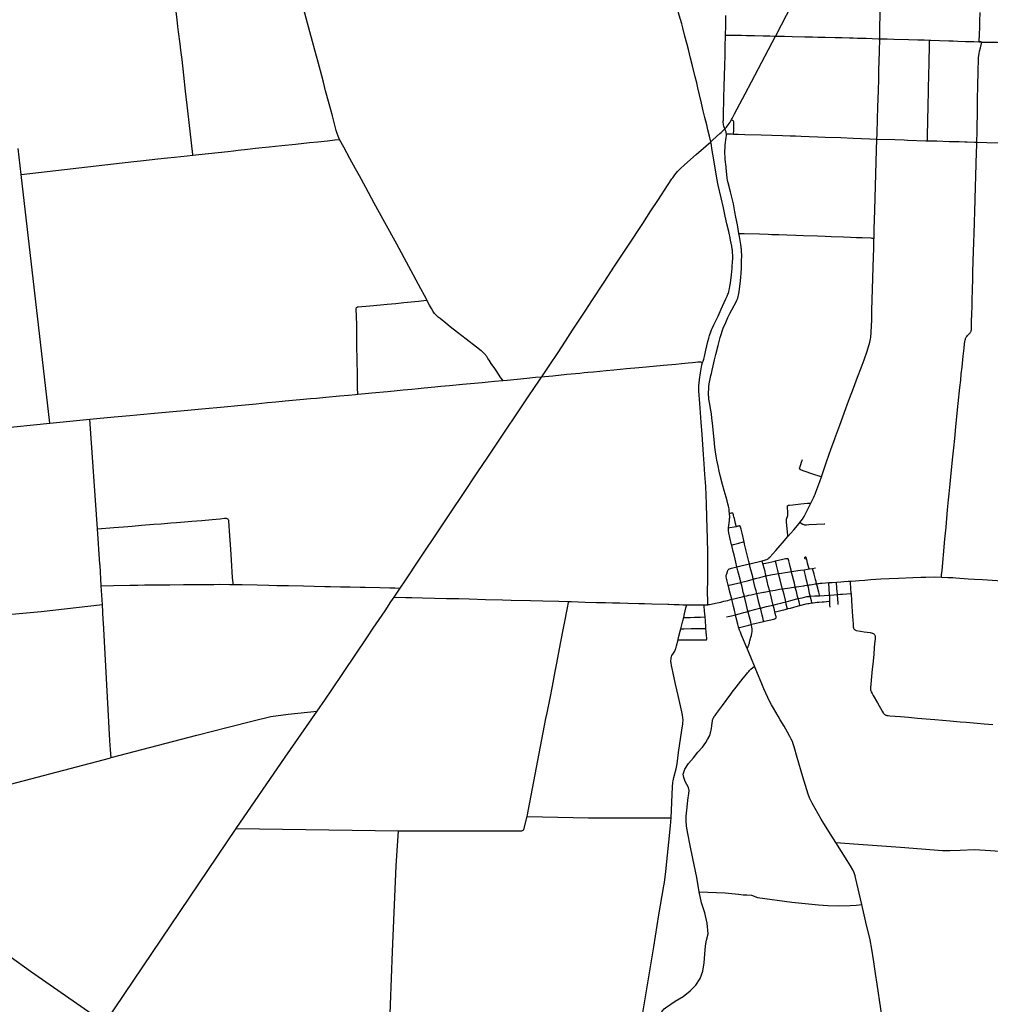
# Model space of a CAD drawing. Header units: feet. Extents: x 1677015 to 1902061, y 161166 to 378285.
# Tile 42 of 66: x 1757711 to 1783487, y 275497 to 301648. Entities that reach past the tile are written whole.
import ezdxf

# ---------------------------------------------------------------- set-up
doc = ezdxf.new("R2010")
doc.units = ezdxf.units.FT
doc.header["$MEASUREMENT"] = 0
for name, color, linetype in [('326765_Road_Centerlines_O', 7, 'Continuous'), ('CL_X_OTHER ROADS', 203, 'Continuous'), ('CL_X_STATE ROUTES', 203, 'Continuous')]:
    doc.layers.add(name, color=color, linetype=linetype)

msp = doc.modelspace()

# ---------------------------------------------------------------- linework, layer by layer
at = {"layer": '326765_Road_Centerlines_O'}
for p, q in [((1757751, 297534), (1757671, 298230)), ((1757751, 297534), (1760429, 297845)), ((1758514, 290930), (1757751, 297534)), ((1759573, 291035), (1760223, 291098)), ((1754228, 290502), (1758514, 290930)), ((1758514, 290930), (1759573, 291035)), ((1759780, 288129), (1759573, 291035)), ((1759780, 288129), (1760211, 288163)), ((1759843, 287188), (1759780, 288129)), ((1776534, 288150), (1776535, 288166)), ((1778765, 287074), (1778842, 287086)), ((1759874, 286613), (1760205, 286621)), ((1759908, 286117), (1759874, 286613)), ((1759908, 286117), (1759874, 286613)), ((1776551, 286533), (1776529, 286626)), ((1767659, 286315), (1767814, 286549)), ((1775787, 286103), (1775887, 286103)), ((1777105, 285153), (1777132, 285252)), ((1777126, 284395), (1777221, 284478)), ((1765612, 283280), (1765829, 283598)), ((1765612, 283280), (1765829, 283598)), ((1771191, 280488), (1771686, 283085)), ((1760092, 282037), (1760139, 282049)), ((1759988, 275025), (1763463, 280167)), ((1763463, 280167), (1767771, 280101))]:
    msp.add_line(p, q, dxfattribs=at)
for points in [[(1777785, 301210), (1777789, 301217), (1777941, 301508), (1778078, 301769), (1778314, 302219), (1778582, 302727), (1778777, 303107), (1778983, 303535), (1779369, 304351), (1779575, 304780), (1779867, 305349), (1780265, 306121), (1780573, 306719), (1780653, 306876)], [(1780552, 301143), (1780557, 301378), (1780575, 302329), (1780580, 302581), (1780583, 302718), (1780591, 303083), (1780597, 303477), (1780606, 303838), (1780622, 304691), (1780627, 304920), (1780633, 305133), (1780638, 305412), (1780658, 306281), (1780668, 306807), (1780668, 306822), (1780667, 306830), (1780666, 306837), (1780664, 306845), (1780661, 306853), (1780657, 306866), (1780653, 306876)], [(1776062, 298408), (1776030, 298555), (1775989, 298721), (1775958, 298853), (1775907, 299052), (1775866, 299230), (1775819, 299434), (1775767, 299650), (1775723, 299834), (1775692, 299968), (1775651, 300133), (1775580, 300419), (1775527, 300623), (1775497, 300741), (1775468, 300860), (1775436, 300987), (1775378, 301209), (1775320, 301431), (1775291, 301542), (1775226, 301771), (1775159, 301999), (1774984, 302602)], [(1762310, 298050), (1762308, 298064), (1762177, 299227), (1762118, 299748), (1762070, 300172), (1762021, 300594), (1761993, 300838), (1761973, 301003), (1761932, 301328), (1761914, 301471), (1761891, 301653), (1761833, 302138), (1761805, 302367), (1761800, 302409)], [(1766206, 298466), (1766204, 298470), (1766184, 298508), (1766165, 298554), (1766139, 298629), (1766118, 298702), (1766098, 298774), (1766014, 299091), (1765930, 299411), (1765835, 299761), (1765776, 299985), (1765731, 300153), (1765634, 300517), (1765549, 300838), (1765488, 301073), (1765419, 301330), (1765225, 302054), (1765205, 302130), (1765200, 302147)], [(1783188, 301060), (1783190, 301089), (1783198, 301252), (1783205, 301449), (1783211, 301612), (1783219, 301842)], [(1776457, 301239), (1776457, 301246), (1776463, 301476), (1776466, 301623), (1776468, 301756)], [(1776397, 298950), (1776398, 298983), (1776399, 299049), (1776406, 299245), (1776411, 299426), (1776415, 299590), (1776421, 299852), (1776429, 300164), (1776436, 300426), (1776445, 300705), (1776449, 300918), (1776457, 301239)], [(1776457, 301239), (1776472, 301239), (1776503, 301239), (1776551, 301240), (1776780, 301237), (1776879, 301235), (1777010, 301231), (1777223, 301226), (1777452, 301221), (1777632, 301215), (1777747, 301211), (1777785, 301210)], [(1776698, 299149), (1776979, 299679), (1777146, 299998), (1777785, 301210)], [(1777785, 301210), (1777861, 301210), (1778025, 301207), (1778222, 301203), (1778566, 301194), (1778681, 301191), (1778762, 301189), (1778910, 301186), (1779106, 301183), (1779368, 301175), (1779549, 301171), (1779745, 301166), (1779844, 301164), (1779958, 301161), (1780089, 301157), (1780187, 301155), (1780351, 301151), (1780515, 301144), (1780552, 301143)], [(1780476, 298476), (1780480, 298607), (1780494, 299033), (1780503, 299296), (1780510, 299575), (1780514, 299738), (1780524, 300099), (1780529, 300295), (1780544, 300804), (1780552, 301143)], [(1780552, 301143), (1780597, 301141), (1780744, 301138), (1780925, 301133), (1781318, 301122), (1781563, 301115), (1781727, 301109), (1781876, 301104)], [(1781815, 298434), (1781816, 298459), (1781822, 298637), (1781823, 298704), (1781825, 298819), (1781830, 299016), (1781835, 299311), (1781838, 299475), (1781842, 299638), (1781845, 299753), (1781848, 299901), (1781852, 300097), (1781856, 300228), (1781861, 300442), (1781863, 300605), (1781871, 300884), (1781876, 301081), (1781876, 301104)], [(1781876, 301104), (1781907, 301103), (1782137, 301096), (1782383, 301086), (1782497, 301083), (1782628, 301079), (1782825, 301072), (1782923, 301069), (1783054, 301065), (1783185, 301060), (1783188, 301060)], [(1783129, 298395), (1783136, 298679), (1783144, 299286), (1783147, 299499), (1783157, 299926), (1783167, 300237), (1783168, 300352), (1783173, 300532), (1783178, 300631), (1783184, 300696), (1783191, 300744), (1783203, 300809), (1783225, 300904), (1783253, 301016), (1783263, 301055)], [(1783185, 301060), (1783188, 301060), (1783234, 301057), (1783263, 301055)], [(1783263, 301055), (1783234, 301057), (1783188, 301060)], [(1783263, 301055), (1783300, 301055), (1783462, 301053), (1783676, 301050), (1783938, 301044), (1784217, 301039), (1784446, 301038), (1784725, 301037), (1784971, 301039), (1785135, 301042), (1785299, 301047), (1785544, 301050), (1785823, 301054), (1786085, 301056), (1786380, 301055), (1786692, 301054), (1786905, 301052), (1787138, 301050), (1787175, 301049), (1787189, 301049)], [(1776438, 298751), (1776420, 298791), (1776409, 298822), (1776402, 298853), (1776398, 298885), (1776396, 298918), (1776397, 298950)], [(1776438, 298751), (1776478, 298794), (1776529, 298859), (1776575, 298927), (1776615, 298996)], [(1776615, 298996), (1776633, 299027), (1776698, 299149)], [(1776671, 298611), (1776671, 298632), (1776672, 298699), (1776674, 298770), (1776677, 298837), (1776679, 298886), (1776679, 298902), (1776676, 298921), (1776674, 298934), (1776665, 298950), (1776655, 298963), (1776641, 298974), (1776615, 298996)], [(1776306, 298625), (1776339, 298654), (1776422, 298734), (1776438, 298751)], [(1776479, 298618), (1776477, 298637), (1776470, 298670), (1776459, 298701), (1776438, 298751)], [(1762310, 298050), (1762472, 298068), (1762978, 298124), (1763240, 298151), (1763386, 298168), (1763517, 298182), (1763762, 298209), (1763974, 298232), (1764154, 298251), (1764333, 298269), (1764676, 298305), (1765036, 298343), (1765411, 298383), (1765624, 298404), (1765885, 298431), (1766081, 298454), (1766187, 298464), (1766206, 298466)], [(1768526, 294200), (1768513, 294224), (1768459, 294325), (1768363, 294503), (1767722, 295683), (1767407, 296261), (1767266, 296520), (1767124, 296779), (1766903, 297188), (1766733, 297500), (1766632, 297687), (1766480, 297963), (1766317, 298263), (1766206, 298466), (1766204, 298470)], [(1775054, 297449), (1775109, 297524), (1775182, 297612), (1775250, 297683), (1775370, 297794), (1775676, 298067), (1776062, 298408)], [(1776062, 298408), (1776118, 298458), (1776306, 298625)], [(1776648, 295394), (1776647, 295403), (1776645, 295450), (1776641, 295492), (1776637, 295530), (1776634, 295550), (1776619, 295634), (1776592, 295789), (1776582, 295857), (1776555, 295978), (1776544, 296019), (1776494, 296227), (1776447, 296434), (1776400, 296649), (1776340, 296914), (1776263, 297250), (1776225, 297443), (1776137, 297977), (1776105, 298171), (1776070, 298365), (1776062, 298408)], [(1776474, 297704), (1776470, 297738), (1776449, 297934), (1776443, 298016), (1776440, 298081), (1776440, 298163), (1776443, 298245), (1776450, 298326), (1776476, 298521), (1776480, 298571), (1776480, 298604), (1776479, 298618)], [(1776479, 298618), (1776530, 298616), (1776571, 298614), (1776612, 298613), (1776671, 298611)], [(1776671, 298611), (1776727, 298609), (1776787, 298607)], [(1776787, 298607), (1776972, 298601), (1777399, 298587), (1777973, 298569), (1778169, 298564), (1778317, 298562), (1778465, 298557), (1778678, 298550), (1778907, 298540), (1779104, 298532), (1779514, 298516), (1779841, 298502), (1780284, 298484), (1780464, 298476), (1780476, 298476)], [(1780399, 295848), (1780404, 296082), (1780419, 296590), (1780448, 297558), (1780467, 298181), (1780476, 298476)], [(1780476, 298476), (1780956, 298463), (1781204, 298455), (1781284, 298452), (1781776, 298435), (1781815, 298434)], [(1781815, 298434), (1782071, 298428), (1782399, 298417), (1782579, 298412), (1782661, 298409), (1782813, 298404), (1782872, 298402), (1783071, 298397), (1783129, 298395)], [(1782190, 286844), (1782191, 286861), (1782195, 286902), (1782205, 287016), (1782223, 287227), (1782234, 287341), (1782243, 287422), (1782253, 287537), (1782282, 287847), (1782313, 288174), (1782334, 288402), (1782355, 288631), (1782380, 288893), (1782396, 289056), (1782422, 289317), (1782460, 289693), (1782494, 290036), (1782518, 290281), (1782542, 290526), (1782572, 290836), (1782600, 291113), (1782636, 291456), (1782680, 291881), (1782701, 292076), (1782718, 292239), (1782738, 292419), (1782770, 292713), (1782792, 292925), (1782804, 293039), (1782812, 293104), (1782818, 293136), (1782825, 293167), (1782831, 293184), (1782836, 293197), (1782844, 293212), (1782852, 293224), (1782864, 293238), (1782885, 293261), (1782920, 293297), (1782942, 293322), (1782951, 293334), (1782961, 293348), (1782968, 293360), (1782977, 293378), (1782981, 293393), (1782985, 293411), (1782986, 293428), (1782988, 293478), (1782991, 293643), (1782996, 293823), (1783003, 294036), (1783007, 294184), (1783016, 294496), (1783022, 294742), (1783027, 294939), (1783034, 295234), (1783051, 295742), (1783059, 295972), (1783084, 296858), (1783097, 297235), (1783103, 297465), (1783113, 297842), (1783128, 298350), (1783129, 298395)], [(1783129, 298395), (1783399, 298388), (1783727, 298377), (1783842, 298374), (1784268, 298366), (1784711, 298364), (1784924, 298366), (1785269, 298371), (1785498, 298375), (1786004, 298383), (1786040, 298384), (1786351, 298390), (1786581, 298390), (1786926, 298390), (1787106, 298388), (1787109, 298388)], [(1760429, 297845), (1760513, 297854), (1760741, 297881), (1760921, 297901), (1761378, 297950), (1761639, 297978), (1761819, 297998), (1762162, 298033), (1762310, 298050)], [(1776812, 295966), (1776771, 296197), (1776733, 296406), (1776706, 296549), (1776663, 296759), (1776584, 297077), (1776526, 297316), (1776512, 297380), (1776502, 297445), (1776474, 297704)], [(1771578, 292165), (1771772, 292455), (1772007, 292812), (1772204, 293114), (1772393, 293402), (1772600, 293717), (1772745, 293936), (1772907, 294183), (1773230, 294677), (1773510, 295101), (1773879, 295664), (1774257, 296239), (1774473, 296569), (1774654, 296842), (1774932, 297268), (1775031, 297418), (1775054, 297449)], [(1776550, 288648), (1776549, 288653), (1776534, 288730), (1776519, 288790), (1776498, 288868), (1776469, 288971), (1776420, 289145), (1776379, 289303), (1776315, 289544), (1776288, 289654), (1776256, 289798), (1776225, 289945), (1776207, 290057), (1776189, 290170), (1776174, 290296), (1776152, 290494), (1776108, 290935), (1776096, 291066), (1776081, 291180), (1776069, 291279), (1776030, 291483), (1776015, 291567), (1776011, 291598), (1776008, 291628), (1776006, 291656), (1776005, 291695), (1776004, 291765), (1776008, 291828), (1776015, 291893), (1776025, 291973), (1776039, 292068), (1776066, 292196), (1776079, 292250), (1776102, 292344), (1776128, 292455), (1776165, 292615), (1776200, 292758), (1776261, 292997), (1776315, 293203), (1776347, 293313), (1776368, 293375), (1776397, 293451), (1776460, 293603), (1776519, 293738), (1776569, 293841), (1776620, 293944), (1776682, 294060), (1776736, 294157), (1776758, 294203), (1776779, 294249), (1776794, 294294), (1776804, 294329), (1776813, 294374), (1776821, 294417), (1776831, 294499), (1776843, 294635), (1776861, 294803), (1776870, 294925), (1776876, 295043), (1776880, 295221), (1776885, 295400), (1776882, 295482), (1776881, 295516), (1776879, 295551), (1776875, 295584), (1776872, 295612), (1776864, 295678), (1776826, 295887), (1776812, 295966)], [(1776812, 295966), (1776826, 295967), (1776842, 295969), (1776856, 295970), (1776875, 295971), (1776948, 295970), (1777358, 295957), (1777588, 295950), (1777687, 295946), (1777867, 295940), (1778081, 295932), (1778327, 295925), (1778524, 295918), (1778902, 295906), (1779099, 295900), (1779263, 295893), (1779591, 295881), (1779772, 295873), (1779936, 295867), (1780084, 295861), (1780314, 295850), (1780343, 295849), (1780385, 295848), (1780399, 295848)], [(1779357, 290517), (1779359, 290522), (1779489, 290879), (1779652, 291326), (1779697, 291449), (1779749, 291587), (1779851, 291864), (1779962, 292154), (1780056, 292399), (1780135, 292615), (1780213, 292848), (1780284, 293084), (1780296, 293125), (1780307, 293173), (1780312, 293205), (1780319, 293264), (1780322, 293301), (1780326, 293360), (1780337, 293671), (1780343, 293934), (1780368, 294770), (1780376, 295082), (1780390, 295590), (1780398, 295803), (1780399, 295848)], [(1775848, 292541), (1775863, 292580), (1775871, 292604), (1775881, 292633), (1775898, 292702), (1775937, 292875), (1775988, 293099), (1776012, 293193), (1776030, 293262), (1776061, 293356), (1776081, 293409), (1776098, 293447), (1776141, 293541), (1776185, 293634), (1776256, 293774), (1776342, 293964), (1776375, 294038), (1776464, 294235), (1776496, 294302), (1776518, 294354), (1776531, 294387), (1776540, 294416), (1776556, 294473), (1776564, 294506), (1776572, 294558), (1776584, 294651), (1776610, 294868), (1776629, 295047), (1776636, 295122), (1776641, 295194), (1776647, 295325), (1776648, 295368), (1776648, 295394)], [(1766670, 292739), (1766667, 292861), (1766665, 292992), (1766662, 293238), (1766660, 293484), (1766652, 293828), (1766650, 293910), (1766648, 293959), (1766648, 293975), (1766651, 293992), (1766658, 294006), (1766669, 294017), (1766684, 294023), (1766701, 294025), (1766799, 294030), (1767012, 294046), (1767289, 294071), (1767468, 294089), (1767697, 294112), (1767909, 294133), (1768104, 294153), (1768300, 294174), (1768446, 294190), (1768513, 294198), (1768526, 294200)], [(1770545, 292066), (1770538, 292076), (1770492, 292140), (1770363, 292329), (1770326, 292384), (1770234, 292518), (1770180, 292601), (1770146, 292652), (1770115, 292699), (1770092, 292729), (1770077, 292747), (1770044, 292784), (1770025, 292802), (1769984, 292840), (1769964, 292856), (1769841, 292952), (1769565, 293164), (1769336, 293344), (1769145, 293495), (1769024, 293591), (1768875, 293709), (1768826, 293750), (1768799, 293773), (1768774, 293797), (1768752, 293819), (1768731, 293845), (1768711, 293870), (1768692, 293899), (1768647, 293976), (1768598, 294067), (1768526, 294200)], [(1766688, 291699), (1766687, 291730), (1766684, 291845), (1766682, 291992), (1766680, 292156), (1766678, 292304), (1766675, 292517), (1766671, 292714), (1766670, 292739)], [(1771578, 292165), (1771656, 292170), (1771868, 292192), (1772244, 292230), (1772587, 292264), (1772701, 292276), (1772799, 292284), (1772946, 292296), (1773289, 292329), (1773485, 292348), (1773828, 292380), (1774155, 292410), (1774351, 292430), (1774809, 292472), (1775135, 292502), (1775282, 292518), (1775461, 292537), (1775576, 292547), (1775658, 292556), (1775723, 292561), (1775755, 292561), (1775771, 292559), (1775787, 292557), (1775848, 292541)], [(1775988, 287489), (1775981, 287871), (1775960, 288428), (1775948, 288788), (1775930, 289246), (1775909, 289573), (1775891, 289851), (1775873, 290096), (1775836, 290635), (1775811, 290961), (1775777, 291452), (1775750, 291795), (1775748, 291841), (1775746, 291874), (1775748, 291932), (1775752, 291992), (1775763, 292089), (1775791, 292267), (1775819, 292430), (1775830, 292484), (1775848, 292541)], [(1770545, 292066), (1770660, 292078), (1770921, 292103), (1771182, 292127), (1771411, 292150), (1771558, 292164), (1771578, 292165)], [(1771332, 291803), (1771554, 292128), (1771578, 292165)], [(1766688, 291699), (1766886, 291718), (1767066, 291735), (1767475, 291773), (1767654, 291790), (1767899, 291814), (1768128, 291835), (1768291, 291851), (1768455, 291868), (1768732, 291896), (1768895, 291911), (1769124, 291931), (1769467, 291966), (1769680, 291985), (1769990, 292016), (1770153, 292030), (1770317, 292044), (1770545, 292066)], [(1760223, 291098), (1760327, 291108), (1760637, 291138), (1761193, 291185), (1761585, 291223), (1761781, 291242), (1762075, 291271), (1762551, 291315), (1763145, 291370), (1763505, 291403), (1763603, 291412), (1763995, 291450), (1764289, 291477), (1764517, 291501), (1764762, 291522), (1765154, 291560), (1765432, 291585), (1765596, 291600), (1765841, 291621), (1766200, 291657), (1766445, 291678), (1766625, 291694), (1766688, 291699)], [(1770773, 290970), (1771267, 291708), (1771332, 291803)], [(1767814, 286549), (1767945, 286747), (1768328, 287320), (1768865, 288125), (1769166, 288575), (1769494, 289066), (1769859, 289611), (1770143, 290032), (1770462, 290510), (1770746, 290931), (1770773, 290970)], [(1779001, 289509), (1779036, 289611), (1779111, 289826), (1779139, 289903), (1779264, 290260), (1779357, 290517)], [(1778493, 289956), (1778468, 289890), (1778445, 289828), (1778416, 289744), (1778415, 289739), (1778414, 289733), (1778414, 289729), (1778416, 289724), (1778419, 289718), (1778423, 289715), (1778430, 289711), (1778436, 289707), (1778444, 289704), (1778451, 289701), (1778513, 289679), (1778791, 289581), (1778961, 289523), (1779001, 289509)], [(1778724, 288810), (1778800, 288965), (1778821, 289011), (1778836, 289047), (1778857, 289101), (1778956, 289379), (1779001, 289509)], [(1778114, 287920), (1778110, 287959), (1778073, 288302), (1778072, 288328), (1778073, 288351), (1778074, 288367), (1778077, 288384), (1778106, 288478), (1778110, 288496), (1778112, 288510), (1778113, 288529), (1778113, 288561), (1778109, 288605), (1778103, 288657), (1778100, 288699), (1778100, 288715), (1778101, 288724), (1778103, 288734), (1778107, 288739), (1778111, 288744), (1778114, 288747), (1778120, 288749), (1778127, 288751), (1778141, 288753), (1778154, 288755), (1778241, 288764), (1778313, 288772), (1778460, 288786), (1778632, 288804), (1778697, 288809), (1778724, 288810)], [(1778430, 288295), (1778497, 288384), (1778542, 288453), (1778582, 288525), (1778670, 288700), (1778724, 288810)], [(1776535, 288166), (1776541, 288205), (1776552, 288285), (1776561, 288350), (1776564, 288380), (1776565, 288400), (1776567, 288428), (1776566, 288450), (1776563, 288515), (1776561, 288534)], [(1776561, 288534), (1776555, 288596), (1776550, 288648)], [(1776743, 288191), (1776739, 288206), (1776722, 288271), (1776691, 288397), (1776679, 288444), (1776670, 288484), (1776664, 288506), (1776661, 288515), (1776659, 288522), (1776657, 288528), (1776655, 288532), (1776651, 288537), (1776648, 288539), (1776644, 288542), (1776638, 288544), (1776632, 288545), (1776625, 288545), (1776618, 288544), (1776609, 288542), (1776579, 288537), (1776561, 288534)], [(1760211, 288163), (1760337, 288172), (1760468, 288181), (1760697, 288198), (1760942, 288219), (1761269, 288247), (1761466, 288261), (1761727, 288283), (1761874, 288294), (1762087, 288310), (1762283, 288326), (1762544, 288351), (1762822, 288375), (1763035, 288395), (1763149, 288407), (1763182, 288409), (1763198, 288407), (1763214, 288403), (1763228, 288396), (1763240, 288384), (1763248, 288370), (1763252, 288354), (1763255, 288338), (1763266, 288207), (1763276, 288060), (1763308, 287585), (1763328, 287291), (1763357, 286832), (1763368, 286685), (1763370, 286650)], [(1776534, 288150), (1776568, 288157), (1776682, 288179), (1776743, 288191)], [(1776743, 288191), (1776776, 288199), (1776793, 288203), (1776802, 288204), (1776811, 288205), (1776819, 288206), (1776828, 288205)], [(1776949, 287783), (1776941, 287818), (1776923, 287898), (1776895, 288009), (1776869, 288121), (1776857, 288169), (1776853, 288179), (1776849, 288187), (1776846, 288191), (1776843, 288196), (1776838, 288199), (1776833, 288202), (1776828, 288205)], [(1778114, 287920), (1778272, 288102), (1778408, 288266), (1778430, 288295)], [(1778430, 288295), (1778463, 288276), (1778506, 288252), (1778536, 288240), (1778552, 288236), (1778569, 288234), (1778602, 288234), (1778667, 288237), (1779077, 288257), (1779093, 288258)], [(1776617, 287698), (1776570, 287895), (1776541, 288023), (1776534, 288071), (1776531, 288104), (1776532, 288136), (1776534, 288150)], [(1777429, 287275), (1777516, 287301), (1777555, 287315), (1777571, 287324), (1777584, 287332), (1777598, 287343), (1777634, 287377), (1777789, 287546), (1777907, 287681), (1777972, 287755), (1778114, 287920)], [(1776617, 287698), (1776639, 287704), (1776670, 287711), (1776811, 287748), (1776921, 287776), (1776949, 287783)], [(1776760, 287117), (1776730, 287239), (1776710, 287319), (1776681, 287431), (1776658, 287527), (1776638, 287606), (1776619, 287686), (1776617, 287698)], [(1777091, 287194), (1777075, 287261), (1777031, 287435), (1776962, 287722), (1776949, 287783)], [(1775989, 286110), (1775988, 286144), (1775984, 286261), (1775981, 286389), (1775979, 286501), (1775984, 286736), (1775987, 286979), (1775987, 287110), (1775989, 287307), (1775989, 287420), (1775988, 287489)], [(1759874, 286613), (1759845, 287163), (1759843, 287188)], [(1776760, 287117), (1776862, 287141), (1777091, 287194)], [(1777091, 287194), (1777100, 287196), (1777429, 287275)], [(1777192, 286787), (1777178, 286848), (1777114, 287102), (1777091, 287194)], [(1777450, 287199), (1777441, 287234), (1777429, 287275)], [(1777450, 287199), (1777476, 287205), (1777524, 287215), (1777761, 287268), (1777783, 287273)], [(1777530, 286877), (1777529, 286888), (1777526, 286901), (1777521, 286921), (1777504, 286995), (1777458, 287170), (1777450, 287199)], [(1777783, 287273), (1777981, 287323), (1778045, 287338), (1778057, 287340), (1778066, 287341), (1778073, 287341), (1778082, 287342), (1778090, 287342), (1778099, 287341), (1778108, 287338)], [(1777863, 286940), (1777844, 287022), (1777809, 287165), (1777790, 287244), (1777783, 287273)], [(1778207, 286990), (1778176, 287129), (1778156, 287209), (1778140, 287273), (1778131, 287305), (1778128, 287313), (1778124, 287319), (1778121, 287324), (1778118, 287329), (1778115, 287332), (1778111, 287336), (1778108, 287338)], [(1778674, 287060), (1778666, 287091), (1778636, 287218), (1778612, 287312), (1778602, 287343), (1778600, 287352), (1778597, 287359), (1778593, 287364), (1778587, 287369), (1778580, 287371), (1778572, 287371), (1778565, 287369), (1778561, 287366), (1778558, 287361), (1778556, 287353), (1778557, 287346), (1778560, 287339), (1778563, 287334), (1778567, 287330), (1778576, 287325)], [(1776529, 286626), (1776503, 286735), (1776482, 286818), (1776474, 286852), (1776472, 286866), (1776473, 286881), (1776475, 286897), (1776480, 286911), (1776487, 286933), (1776508, 286992)], [(1776508, 286992), (1776511, 287000), (1776520, 287022), (1776526, 287034), (1776533, 287044)], [(1776533, 287044), (1776542, 287054), (1776550, 287059), (1776564, 287066), (1776586, 287074), (1776611, 287082), (1776648, 287090), (1776689, 287100), (1776760, 287117)], [(1776864, 286703), (1776841, 286792), (1776786, 287014), (1776760, 287117)], [(1777192, 286787), (1777210, 286794), (1777224, 286798), (1777239, 286804), (1777254, 286808), (1777283, 286815), (1777366, 286837), (1777493, 286868), (1777530, 286877)], [(1777530, 286877), (1777573, 286886), (1777701, 286913), (1777765, 286924), (1777863, 286940)], [(1777628, 286474), (1777592, 286610), (1777561, 286738), (1777536, 286849), (1777533, 286865), (1777530, 286877)], [(1777863, 286940), (1777943, 286952), (1778040, 286965), (1778104, 286975), (1778207, 286990)], [(1777968, 286532), (1777962, 286554), (1777905, 286771), (1777866, 286927), (1777863, 286940)], [(1778207, 286990), (1778217, 286992), (1778378, 287015), (1778443, 287025), (1778540, 287039)], [(1778306, 286582), (1778299, 286620), (1778295, 286643), (1778290, 286663), (1778285, 286683), (1778251, 286808), (1778239, 286855), (1778212, 286967), (1778207, 286990)], [(1778540, 287039), (1778589, 287046), (1778674, 287060)], [(1778641, 286631), (1778634, 286657), (1778623, 286699), (1778607, 286762), (1778577, 286887), (1778543, 287024), (1778540, 287039)], [(1778674, 287060), (1778686, 287062), (1778765, 287074)], [(1778875, 286669), (1778859, 286724), (1778846, 286777), (1778808, 286920), (1778790, 286985), (1778768, 287063), (1778765, 287074)], [(1760205, 286621), (1760633, 286628), (1760846, 286631), (1761027, 286634), (1761224, 286636), (1761503, 286639), (1761699, 286641), (1762060, 286644), (1762471, 286648), (1762865, 286651), (1763012, 286653), (1763291, 286651), (1763370, 286650)], [(1763370, 286650), (1763620, 286645), (1764013, 286637), (1764325, 286630), (1764538, 286625), (1764850, 286619), (1765244, 286611), (1765818, 286598), (1765966, 286595), (1766228, 286589), (1766491, 286582), (1766753, 286577), (1766885, 286576), (1767278, 286566), (1767541, 286560), (1767672, 286557), (1767782, 286551), (1767814, 286549)], [(1776529, 286626), (1776553, 286632), (1776669, 286657), (1776864, 286703)], [(1776864, 286703), (1776876, 286706), (1777036, 286744), (1777131, 286768), (1777192, 286787)], [(1776955, 286334), (1776947, 286365), (1776928, 286444), (1776905, 286539), (1776886, 286618), (1776864, 286703)], [(1777285, 286410), (1777277, 286441), (1777267, 286482), (1777247, 286562), (1777192, 286787)], [(1778306, 286582), (1778339, 286587), (1778403, 286595), (1778532, 286615), (1778563, 286620), (1778641, 286631)], [(1778641, 286631), (1778676, 286635), (1778707, 286640), (1778755, 286647), (1778836, 286661), (1778875, 286669)], [(1778706, 286335), (1778701, 286357), (1778690, 286408), (1778676, 286474), (1778656, 286566), (1778641, 286631)], [(1778875, 286669), (1778905, 286673), (1778936, 286677), (1778966, 286681), (1779019, 286686), (1779195, 286697)], [(1778955, 286350), (1778951, 286369), (1778933, 286441), (1778891, 286612), (1778875, 286669)], [(1779195, 286697), (1779290, 286703), (1779405, 286711)], [(1779219, 286364), (1779219, 286376), (1779206, 286541), (1779197, 286674), (1779195, 286697)], [(1779405, 286711), (1779519, 286719), (1779599, 286725), (1779713, 286732), (1779768, 286736)], [(1779428, 286383), (1779426, 286411), (1779424, 286442), (1779407, 286682), (1779405, 286711)], [(1779768, 286736), (1779794, 286738), (1779904, 286747)], [(1779795, 286408), (1779794, 286429), (1779786, 286528), (1779771, 286708), (1779768, 286736)], [(1779904, 286747), (1780005, 286755), (1780151, 286766), (1780314, 286778), (1780576, 286794), (1780805, 286807), (1781050, 286819), (1781427, 286834), (1781640, 286842), (1781771, 286845), (1782017, 286847), (1782190, 286844)], [(1782190, 286844), (1782197, 286844), (1782361, 286837), (1782496, 286829)], [(1782496, 286829), (1782574, 286824), (1782901, 286802), (1783070, 286790)], [(1783070, 286790), (1783278, 286777), (1783670, 286752), (1783867, 286741), (1784113, 286735), (1784359, 286731), (1784654, 286726), (1785163, 286718), (1785605, 286714), (1785736, 286712)], [(1776620, 286254), (1776555, 286517), (1776551, 286533)], [(1776955, 286334), (1777024, 286349), (1777071, 286361), (1777135, 286376), (1777246, 286402), (1777285, 286410)], [(1777285, 286410), (1777326, 286419), (1777422, 286436), (1777466, 286444)], [(1777382, 286020), (1777368, 286074), (1777344, 286169), (1777285, 286410)], [(1777466, 286444), (1777486, 286448), (1777566, 286463), (1777628, 286474)], [(1777628, 286474), (1777646, 286478), (1777775, 286500), (1777889, 286519), (1777968, 286532)], [(1777722, 286102), (1777716, 286129), (1777676, 286288), (1777630, 286466), (1777628, 286474)], [(1777968, 286532), (1778164, 286563), (1778306, 286582)], [(1778055, 286184), (1778045, 286234), (1778009, 286378), (1777984, 286473), (1777968, 286532)], [(1778384, 286272), (1778369, 286330), (1778337, 286457), (1778309, 286570), (1778306, 286582)], [(1778706, 286335), (1778828, 286343), (1778926, 286349), (1778955, 286350)], [(1778955, 286350), (1779072, 286356), (1779187, 286362), (1779219, 286364)], [(1779219, 286364), (1779236, 286365), (1779333, 286375), (1779428, 286383)], [(1779228, 286204), (1779227, 286260), (1779223, 286320), (1779219, 286364)], [(1779428, 286383), (1779446, 286385), (1779511, 286390), (1779560, 286392), (1779674, 286399), (1779772, 286406), (1779795, 286408)], [(1779447, 286116), (1779444, 286165), (1779437, 286248), (1779428, 286383)], [(1779795, 286408), (1779804, 286215), (1779812, 286084), (1779823, 285925)], [(1765829, 283598), (1765999, 283851), (1766312, 284314), (1766946, 285255), (1767102, 285487), (1767414, 285951), (1767567, 286184), (1767659, 286315)], [(1765829, 283598), (1765999, 283851), (1766312, 284314), (1766946, 285255), (1767102, 285487), (1767414, 285951), (1767567, 286184), (1767659, 286315)], [(1767659, 286315), (1767963, 286302), (1768127, 286298), (1768406, 286293), (1769045, 286279), (1769372, 286271), (1769651, 286264), (1770077, 286253), (1770082, 286252)], [(1770082, 286252), (1770536, 286243), (1770765, 286235), (1771273, 286224), (1771601, 286215), (1772027, 286202), (1772289, 286195)], [(1771686, 283085), (1771718, 283243), (1771795, 283629), (1771858, 283950), (1771932, 284336), (1771976, 284561), (1772073, 285077), (1772256, 286026), (1772284, 286171), (1772289, 286195)], [(1772289, 286195), (1772355, 286193), (1772731, 286182), (1773026, 286173), (1773272, 286167), (1773452, 286163), (1773649, 286157), (1773862, 286150), (1774157, 286142), (1774304, 286139), (1774501, 286133), (1774927, 286121), (1774949, 286121)], [(1774949, 286121), (1775091, 286117), (1775222, 286112), (1775320, 286108), (1775424, 286107)], [(1775344, 285774), (1775367, 285871), (1775404, 286029), (1775424, 286107)], [(1775424, 286107), (1775500, 286106), (1775697, 286104), (1775787, 286103)], [(1775887, 286103), (1775895, 286103), (1775932, 286104), (1775948, 286105), (1775965, 286107), (1775982, 286109), (1775989, 286110)], [(1775912, 285791), (1775900, 285945), (1775889, 286075), (1775887, 286103)], [(1775989, 286110), (1776007, 286113), (1776027, 286117), (1776076, 286127), (1776187, 286152), (1776332, 286182), (1776408, 286201), (1776513, 286226), (1776561, 286238), (1776620, 286254)], [(1776620, 286254), (1776673, 286266), (1776784, 286295), (1776896, 286322), (1776955, 286334)], [(1776720, 285845), (1776690, 285964), (1776667, 286059), (1776620, 286254)], [(1777054, 285932), (1777051, 285943), (1777015, 286094), (1776976, 286250), (1776955, 286334)], [(1777382, 286020), (1777540, 286059), (1777635, 286081), (1777699, 286096), (1777722, 286102)], [(1777722, 286102), (1777841, 286132), (1777921, 286151), (1777984, 286166), (1778055, 286184)], [(1777768, 285914), (1777754, 285972), (1777722, 286102)], [(1778055, 286184), (1778063, 286186), (1778126, 286203), (1778189, 286220), (1778347, 286263), (1778384, 286272)], [(1778099, 286000), (1778097, 286009), (1778093, 286025), (1778069, 286122), (1778055, 286184)], [(1778384, 286272), (1778490, 286297), (1778618, 286325), (1778643, 286329), (1778666, 286332), (1778681, 286334), (1778699, 286335), (1778706, 286335)], [(1778433, 286086), (1778431, 286094), (1778420, 286140), (1778407, 286187), (1778384, 286272)], [(1778433, 286086), (1778601, 286130), (1778640, 286140), (1778672, 286146), (1778702, 286151), (1778741, 286157), (1778750, 286158)], [(1778750, 286158), (1778749, 286164), (1778737, 286211), (1778706, 286335)], [(1778750, 286158), (1778783, 286163), (1778832, 286169), (1778893, 286176), (1778936, 286179), (1779026, 286183), (1779078, 286188), (1779198, 286201), (1779228, 286204)], [(1779231, 286045), (1779230, 286111), (1779228, 286195), (1779228, 286204)], [(1776482, 285785), (1776615, 285819), (1776688, 285837), (1776720, 285845)], [(1776720, 285845), (1776817, 285868), (1776941, 285900), (1777016, 285920), (1777026, 285922), (1777033, 285924), (1777040, 285926), (1777046, 285929), (1777054, 285932)], [(1776803, 285502), (1776797, 285521), (1776779, 285598), (1776742, 285758), (1776720, 285845)], [(1777054, 285932), (1777063, 285937), (1777073, 285941), (1777086, 285946), (1777104, 285951), (1777223, 285980), (1777366, 286016), (1777382, 286020)], [(1777139, 285586), (1777125, 285652), (1777077, 285841), (1777054, 285932)], [(1777466, 285665), (1777461, 285685), (1777443, 285769), (1777427, 285836), (1777389, 285992), (1777382, 286020)], [(1777768, 285914), (1777785, 285918), (1777891, 285945), (1777959, 285962), (1778007, 285975), (1778099, 286000)], [(1777795, 285757), (1777798, 285763), (1777799, 285767), (1777799, 285774), (1777799, 285780), (1777797, 285794), (1777793, 285816), (1777778, 285877), (1777768, 285914)], [(1778099, 286000), (1778120, 286006), (1778179, 286022), (1778266, 286044), (1778331, 286060), (1778433, 286086)], [(1779823, 285925), (1779839, 285687), (1779842, 285606), (1779842, 285601)], [(1775269, 285473), (1775286, 285538), (1775322, 285680), (1775344, 285774)], [(1775344, 285774), (1775371, 285774), (1775517, 285775), (1775631, 285778), (1775710, 285780), (1775787, 285784), (1775902, 285790), (1775912, 285791)], [(1775937, 285482), (1775934, 285520), (1775920, 285683), (1775912, 285791)], [(1776803, 285502), (1776829, 285508), (1776964, 285542), (1777076, 285570), (1777139, 285586)], [(1777132, 285252), (1777142, 285293), (1777157, 285358), (1777161, 285391), (1777163, 285424), (1777161, 285458), (1777152, 285523), (1777146, 285556), (1777139, 285586)], [(1777139, 285586), (1777156, 285591), (1777269, 285618), (1777349, 285636), (1777466, 285665)], [(1777466, 285665), (1777494, 285672), (1777735, 285729), (1777766, 285739), (1777777, 285743), (1777784, 285747), (1777790, 285752), (1777795, 285757)], [(1779842, 285606), (1779842, 285601), (1779842, 285582), (1779846, 285533), (1779848, 285517), (1779851, 285502), (1779856, 285487), (1779863, 285473), (1779872, 285460), (1779883, 285449), (1779896, 285440), (1779910, 285434), (1779925, 285429), (1780038, 285409), (1780135, 285394), (1780297, 285369), (1780346, 285359), (1780362, 285354), (1780378, 285348), (1780393, 285339), (1780406, 285328), (1780416, 285314), (1780424, 285299), (1780429, 285282), (1780432, 285265), (1780432, 285248), (1780428, 285199), (1780420, 285134), (1780416, 285068), (1780407, 284970), (1780390, 284791), (1780366, 284529), (1780354, 284398), (1780325, 284104), (1780313, 283990), (1780306, 283909), (1780306, 283876), (1780307, 283860), (1780309, 283845), (1780313, 283829), (1780325, 283799), (1780346, 283755), (1780378, 283698), (1780494, 283500), (1780615, 283285), (1780640, 283243), (1780649, 283229), (1780659, 283217), (1780670, 283205), (1780682, 283196), (1780695, 283187), (1780709, 283181), (1780724, 283175), (1780740, 283171), (1780772, 283166), (1780820, 283161), (1781099, 283139), (1781311, 283120), (1781556, 283098), (1782014, 283060), (1782423, 283024), (1782684, 283002), (1782848, 282987), (1783142, 282963), (1783322, 282948), (1783551, 282927)], [(1775195, 285178), (1775209, 285237), (1775254, 285412), (1775269, 285473)], [(1775269, 285473), (1775295, 285474), (1775344, 285474), (1775540, 285476), (1775723, 285480), (1775925, 285482), (1775937, 285482)], [(1775953, 285186), (1775955, 285189), (1775956, 285194), (1775957, 285199), (1775958, 285205), (1775958, 285211), (1775958, 285217), (1775958, 285224), (1775952, 285291), (1775944, 285390), (1775937, 285482)], [(1776829, 285432), (1776819, 285457), (1776814, 285471), (1776808, 285487), (1776803, 285502)], [(1777030, 284944), (1776879, 285302), (1776849, 285378), (1776829, 285432)], [(1775053, 284793), (1775106, 284880), (1775115, 284898), (1775121, 284909), (1775126, 284921), (1775130, 284932), (1775134, 284943), (1775139, 284956), (1775143, 284970), (1775147, 284985), (1775155, 285016), (1775195, 285178)], [(1775195, 285178), (1775225, 285178), (1775241, 285177), (1775354, 285177), (1775581, 285176), (1775857, 285177), (1775922, 285178), (1775934, 285179), (1775941, 285180), (1775946, 285181), (1775950, 285184), (1775953, 285186)], [(1777030, 284944), (1777046, 284975), (1777055, 284991), (1777061, 285007), (1777067, 285023), (1777072, 285038), (1777078, 285055), (1777088, 285091), (1777096, 285120), (1777105, 285153)], [(1775296, 282779), (1775321, 282943), (1775326, 282990), (1775328, 283025), (1775327, 283057), (1775324, 283108), (1775313, 283173), (1775293, 283267), (1775258, 283427), (1775198, 283700), (1775131, 284002), (1775063, 284291), (1775037, 284418), (1775020, 284498), (1775009, 284563), (1775007, 284596), (1775006, 284629), (1775008, 284662), (1775010, 284680), (1775012, 284695), (1775016, 284711), (1775021, 284727), (1775034, 284758), (1775053, 284793)], [(1777221, 284478), (1777143, 284670), (1777036, 284928), (1777030, 284944)], [(1776046, 282682), (1776053, 282701), (1776059, 282723), (1776065, 282745), (1776072, 282780), (1776081, 282827), (1776092, 282892), (1776102, 282971), (1776108, 283021), (1776111, 283036), (1776114, 283052), (1776119, 283070), (1776124, 283083), (1776130, 283098), (1776135, 283107), (1776141, 283118), (1776148, 283129), (1776158, 283141), (1776178, 283167), (1776216, 283220), (1776372, 283431), (1776597, 283734), (1776636, 283787), (1776736, 283917), (1776928, 284163), (1777019, 284279), (1777041, 284304), (1777073, 284340), (1777093, 284361), (1777126, 284395)], [(1778231, 282476), (1778202, 282539), (1778163, 282611), (1778099, 282725), (1778009, 282881), (1777911, 283051), (1777852, 283149), (1777727, 283361), (1777680, 283447), (1777636, 283535), (1777530, 283757), (1777476, 283876), (1777398, 284056), (1777303, 284283), (1777240, 284434), (1777221, 284478)], [(1763463, 280167), (1764765, 282064), (1765612, 283280)], [(1775011, 280447), (1775047, 281271), (1775050, 281312), (1775054, 281354), (1775060, 281395), (1775067, 281436), (1775076, 281477), (1775087, 281517), (1775148, 281754), (1775158, 281799), (1775174, 281888), (1775207, 282186), (1775296, 282779)], [(1760139, 282049), (1760118, 282253), (1760105, 282507)], [(1775759, 278487), (1775693, 278863), (1775590, 279374), (1775516, 279715), (1775454, 280037), (1775422, 280232), (1775408, 280383), (1775408, 280490), (1775433, 280730), (1775452, 280921), (1775483, 281095), (1775489, 281178), (1775468, 281260), (1775385, 281416), (1775347, 281518), (1775334, 281613), (1775373, 281747), (1775474, 281890), (1775604, 282040), (1775722, 282191), (1775840, 282329), (1775930, 282448), (1775980, 282529), (1776036, 282637), (1776046, 282682)], [(1779382, 279792), (1779195, 280091), (1778996, 280415), (1778757, 280839), (1778686, 280984), (1778646, 281083), (1778506, 281539), (1778356, 282052), (1778282, 282334), (1778256, 282412), (1778231, 282476)], [(1767771, 280101), (1771046, 280103), (1771080, 280123), (1771096, 280139), (1771191, 280488)], [(1771191, 280488), (1772816, 280454), (1772915, 280452), (1774639, 280452), (1775011, 280447)], [(1774229, 275114), (1774548, 277026), (1774685, 277870), (1774820, 278647), (1774833, 278730), (1774870, 279026), (1774995, 280242), (1775011, 280447)], [(1767535, 274779), (1767611, 276904), (1767713, 279179), (1767771, 280101)], [(1780072, 278152), (1779909, 278866), (1779897, 278908), (1779870, 278988), (1779836, 279065), (1779774, 279176), (1779684, 279320), (1779382, 279792)], [(1779382, 279792), (1779985, 279751), (1781106, 279675), (1782217, 279586), (1782414, 279581), (1782688, 279595), (1783066, 279605), (1783491, 279585), (1783982, 279548), (1784389, 279520)], [(1774616, 275000), (1774737, 275257), (1774778, 275323), (1774830, 275380), (1774861, 275405), (1775121, 275577), (1775331, 275706), (1775517, 275854), (1775667, 276006), (1775784, 276179), (1775855, 276381), (1775892, 276601), (1775905, 276833), (1775925, 277053), (1775951, 277205), (1775997, 277369), (1775966, 277649), (1775904, 277930), (1775817, 278194), (1775759, 278487)], [(1775759, 278487), (1776445, 278460), (1776796, 278426), (1776920, 278404), (1777023, 278401), (1777144, 278395), (1777307, 278337), (1778214, 278208), (1778923, 278136), (1779171, 278126), (1779462, 278115), (1779764, 278122), (1779927, 278131), (1780005, 278139), (1780072, 278152)], [(1780766, 274604), (1780731, 274716), (1780685, 274884), (1780637, 275044), (1780579, 275375), (1780480, 276031), (1780436, 276316), (1780392, 276623), (1780338, 276964), (1780293, 277209), (1780184, 277682), (1780072, 278152)]]:
    msp.add_lwpolyline(points, dxfattribs=at)
at = {"layer": 'CL_X_OTHER ROADS'}
msp.add_line((1759928, 285710), (1759908, 286117), dxfattribs=at)
for points in [[(1754658, 285600), (1758280, 285927), (1759908, 286117)], [(1760105, 282507), (1759932, 285630), (1759928, 285710)], [(1760139, 282049), (1762419, 282644), (1763246, 282857), (1763910, 283030), (1764376, 283144), (1764841, 283201), (1765612, 283280)], [(1757454, 276763), (1758001, 276381), (1759534, 275306), (1759905, 275055)]]:
    msp.add_lwpolyline(points, dxfattribs=at)
at = {"layer": 'CL_X_STATE ROUTES'}
msp.add_line((1757299, 281303), (1760092, 282037), dxfattribs=at)

doc.saveas('drawing.dxf')
